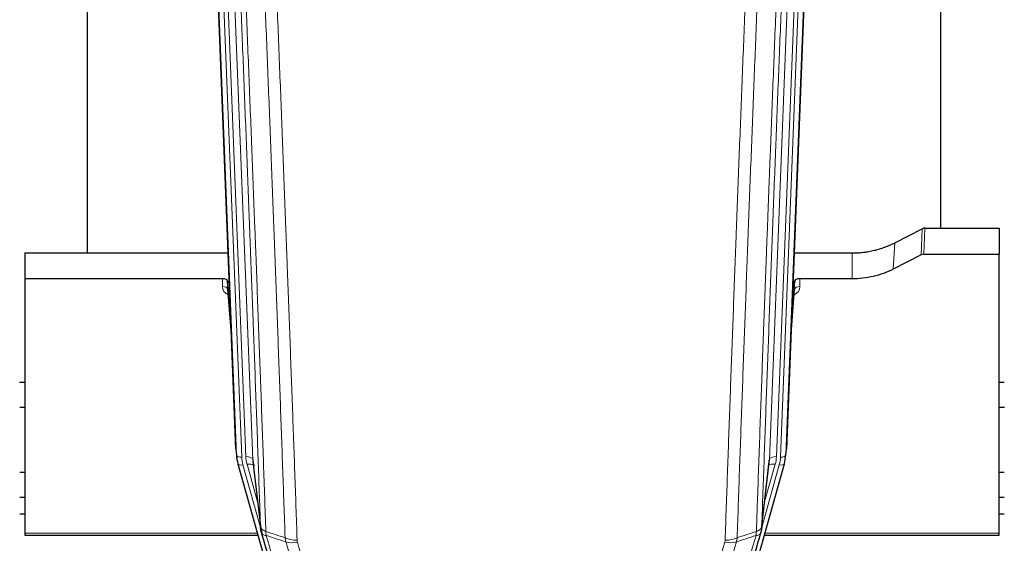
# Model space of a CAD drawing. Header units: inches. Extents: x 0 to 29700, y -16 to 21000.
# Tile 45 of 212: x 5635 to 6198, y 7120 to 7420. Entities that reach past the tile are written whole.
import ezdxf

# ---------------------------------------------------------------- set-up
doc = ezdxf.new("R2010")
doc.units = ezdxf.units.IN
doc.layers.add('254', color=7, linetype='Continuous', true_color=0xffffff)

msp = doc.modelspace()

# ---------------------------------------------------------------- linework, layer by layer
at = {"layer": '254', "color": 2, "linetype": 'Continuous', "lineweight": 25}
for p, q in [((5673.745, 7513.097), (5673.745, 7286.296)), ((6161.745, 7300.488), (6161.745, 7514.051)), ((6086.607, 7507.203), (6073.489, 7174.002)), ((5758.68, 7174.002), (5746.107, 7493.365)), ((6135.52, 7292.097), (6151.199, 7300.125)), ((6152.698, 7300.482), (6195.085, 7300.482)), ((6195.085, 7300.482), (6195.085, 7285.491)), ((5638.085, 7286.289), (5754.259, 7286.289)), ((5638.085, 7286.289), (5638.085, 7271.48)), ((6077.91, 7286.289), (6111.085, 7286.289)), ((6152.127, 7285.491), (6195.085, 7285.491)), ((6195.085, 7126.011), (6195.085, 7285.491)), ((6150.628, 7285.14), (6134.464, 7276.966)), ((5638.085, 7271.48), (5638.085, 7126.011)), ((5750.987, 7271.48), (5638.085, 7271.48)), ((5753.986, 7270.229), (5753.975, 7265.653)), ((5755.809, 7246.948), (5753.986, 7270.229)), ((6078.183, 7270.229), (6076.36, 7246.948)), ((6078.194, 7265.653), (6078.183, 7270.229)), ((6111.085, 7271.48), (6081.182, 7271.48)), ((5753.982, 7265.473), (5756.189, 7237.274)), ((6075.98, 7237.274), (6078.187, 7265.473)), ((5638.045, 7212.206), (5635.034, 7212.206)), ((6198.046, 7212.206), (6195.034, 7212.206)), ((5635.202, 7198.083), (5638.124, 7198.083)), ((6195.139, 7198.083), (6198.194, 7198.083)), ((5758.802, 7172.417), (5759.176, 7169.159)), ((5768.477, 7167.016), (5772.893, 7128.497)), ((6059.276, 7128.497), (6063.692, 7167.016)), ((6072.993, 7169.159), (6073.367, 7172.417)), ((5759.838, 7165.792), (5759.857, 7165.696)), ((5759.857, 7165.696), (5782.031, 7086.81)), ((6050.138, 7086.81), (6072.312, 7165.696)), ((6072.312, 7165.696), (6072.331, 7165.792)), ((5635.087, 7160.962), (5638.097, 7160.962)), ((6195.076, 7160.962), (6198.069, 7160.962)), ((5638.089, 7146.419), (5635.087, 7146.419)), ((6198.08, 7146.419), (6195.077, 7146.419)), ((5638.089, 7136.995), (5635.087, 7136.995)), ((6198.08, 7136.995), (6195.077, 7136.995)), ((5638.085, 7126.011), (5638.085, 7124.981)), ((5638.085, 7124.981), (5771.303, 7124.981)), ((6060.865, 7124.981), (6195.085, 7124.981)), ((6195.085, 7124.981), (6195.085, 7126.011))]:
    msp.add_line(p, q, dxfattribs=at)
at = {"layer": '254', "color": 110, "linetype": 'Continuous', "lineweight": 13}
for p, q in [((5755.321, 7500.083), (5768.387, 7168.19)), ((6063.782, 7168.19), (6076.848, 7500.083)), ((6080.84, 7501.71), (6067.774, 7169.816)), ((6070.121, 7169.524), (6083.232, 7502.546)), ((6086.226, 7503.766), (6073.115, 7170.744)), ((5749.29, 7493.575), (5762.048, 7169.524)), ((5751.577, 7495.399), (5764.395, 7169.816)), ((5759.054, 7170.744), (5746.355, 7493.307)), ((6150.628, 7285.14), (6151.199, 7300.125)), ((6152.698, 7300.482), (6152.127, 7285.491)), ((6134.464, 7276.966), (6135.52, 7292.097)), ((6111.085, 7271.48), (6111.085, 7286.289)), ((5750.977, 7267.064), (5750.987, 7271.48)), ((6081.182, 7271.48), (6081.192, 7267.064)), ((5753.975, 7265.653), (5756.182, 7237.465)), ((6075.987, 7237.465), (6078.194, 7265.653)), ((5758.68, 7174.002), (5759.054, 7170.744)), ((6073.115, 7170.744), (6073.489, 7174.002)), ((5768.387, 7168.19), (5772.764, 7130.009)), ((6059.405, 7130.009), (6063.782, 7168.19)), ((5762.745, 7165.123), (5772.818, 7129.289)), ((5771.118, 7143.977), (5765.092, 7165.415)), ((6059.351, 7129.289), (6069.424, 7165.123)), ((6061.051, 7143.977), (6067.077, 7165.415)), ((5638.085, 7126.011), (5771.016, 7126.011)), ((6061.152, 7126.011), (6195.085, 7126.011))]:
    msp.add_line(p, q, dxfattribs=at)
at = {"layer": '254', "color": 2, "linetype": 'Continuous', "lineweight": 25}
for centre, major_axis, ratio, start_param, end_param in [((6152.699, 7297.819), (3, -0.007), 0.8874311, 1.5734878, 2.096692), ((6152.13, 7282.862), (3, -0.011), 0.8761328, 1.5751062, 2.0983104), ((5750.988, 7270.186), (3, 0), 0.4313147, 0.033781, 1.5709509), ((6081.181, 7270.186), (-3, 0), 0.4313147, 4.7122344, 6.2494043), ((5786.066, 7171.659), (-27.027, -0.37), 0.8864308, 0.02276, 0.2319114), ((5788.413, 7168.719), (20.035, -0.399), 0.8846078, 3.1939931, 3.4031446), ((6043.756, 7168.719), (-20.035, -0.399), 0.8846078, 2.8800407, 3.0891922), ((6046.103, 7171.659), (27.027, -0.37), 0.8864308, 6.0512739, 6.2604253)]:
    msp.add_ellipse(centre, major_axis=major_axis, ratio=ratio, start_param=start_param, end_param=end_param, dxfattribs=at)
at = {"layer": '254', "color": 110, "linetype": 'Continuous', "lineweight": 13}
for centre, major_axis, ratio, start_param, end_param in [((5756.98, 7267.064), (-6.003, -0.046), 0.8757409, 6.2743462, 7.3700502), ((5750.977, 7265.609), (-3, 0.007), 0.4848086, 3.1763596, 4.7135294), ((6075.189, 7267.064), (6.003, -0.046), 0.8757409, 5.1963204, 6.2920244), ((6081.192, 7265.609), (-3, -0.007), 0.4848086, 4.7112485, 6.2484184), ((5762.048, 7170.909), (2.998, 0.118), 0.4614673, 3.175787, 4.6942235), ((5786.066, 7170.274), (-24.033, -0.038), 0.8858289, 0.0334668, 0.2426182), ((5764.395, 7167.969), (3.997, 0.157), 0.4614673, 0.0341943, 1.5526308), ((5788.413, 7170.566), (-24.033, -0.038), 0.8858289, 0.0334668, 0.2426182), ((6067.774, 7167.969), (3.997, -0.157), 0.4614673, 1.5889619, 3.1073983), ((6043.756, 7170.566), (24.033, -0.038), 0.8858289, 6.0405671, 6.2497185), ((6046.103, 7170.274), (24.033, -0.038), 0.8858289, 6.0405671, 6.2497185), ((6070.121, 7170.909), (2.998, -0.118), 0.4614673, 4.7305545, 6.248991), ((5762.745, 7166.508), (2.888, 0.812), 0.4480327, 3.1416079, 4.5871119), ((5765.092, 7163.568), (3.851, 1.082), 0.4480327, 0.2500116, 1.4455193), ((6067.077, 7163.568), (3.851, -1.082), 0.4480327, 1.6960734, 2.8915811), ((6069.424, 7166.508), (2.888, -0.812), 0.4480327, 4.837666, 6.2831701), ((5793.718, 7127.659), (-9.994, -0.345), 0.559112, 0.7940626, 1.551472), ((6038.452, 7127.659), (-9.994, 0.345), 0.559112, 1.5901207, 2.34753), ((5793.905, 7126.487), (-9.604, -2.788), 0.5442898, 0.6684637, 1.414101), ((6038.264, 7126.487), (-9.604, 2.788), 0.5442898, 1.7274916, 2.473129)]:
    msp.add_ellipse(centre, major_axis=major_axis, ratio=ratio, start_param=start_param, end_param=end_param, dxfattribs=at)
for points, knots in [([(5772.764, 7130.009), (5772.319, 7142.856), (5771.413, 7168.707), (5770.006, 7207.951), (5769.036, 7234.425), (5768.482, 7249.404), (5768.42, 7251.07), (5768.296, 7254.403), (5768.11, 7259.407), (5767.674, 7271.106), (5767.295, 7281.175), (5766.977, 7289.588), (5766.913, 7291.272), (5766.785, 7294.642), (5766.594, 7299.7), (5766.143, 7311.523), (5765.753, 7321.696), (5764.967, 7342.091), (5763.904, 7369.419), (5762.263, 7410.813), (5761.138, 7438.678), (5760.569, 7452.677)], [0, 0, 0, 0, 0.125, 0.25, 0.375, 0.375, 0.390625, 0.390625, 0.40625, 0.4375, 0.5, 0.5, 0.515625, 0.515625, 0.53125, 0.5625, 0.625, 0.625, 0.75, 0.875, 1, 1, 1, 1]), ([(5763.624, 7450.897), (5764.195, 7436.844), (5765.323, 7408.873), (5766.968, 7367.322), (5768.035, 7339.89), (5768.823, 7319.418), (5769.214, 7309.207), (5769.666, 7297.338), (5769.858, 7292.261), (5769.986, 7288.878), (5770.05, 7287.188), (5770.369, 7278.742), (5770.749, 7268.635), (5771.186, 7256.892), (5771.373, 7251.869), (5771.497, 7248.523), (5771.559, 7246.851), (5772.115, 7231.815), (5773.088, 7205.24), (5774.499, 7165.846), (5775.407, 7139.897), (5775.853, 7127.001)], [0, 0, 0, 0, 0.125, 0.25, 0.375, 0.375, 0.4375, 0.46875, 0.484375, 0.484375, 0.5, 0.5, 0.5625, 0.59375, 0.609375, 0.609375, 0.625, 0.625, 0.75, 0.875, 1, 1, 1, 1]), ([(6056.316, 7127.001), (6056.372, 7128.613), (6056.428, 7130.226), (6056.54, 7133.455), (6056.708, 7138.302), (6057.104, 7149.637), (6057.447, 7159.397), (6058.14, 7178.973), (6059.081, 7205.229), (6060.539, 7245.074), (6061.543, 7271.945), (6062.117, 7287.146), (6062.181, 7288.837), (6062.309, 7292.219), (6062.502, 7297.297), (6062.953, 7309.167), (6063.345, 7319.382), (6063.673, 7327.916), (6063.739, 7329.624), (6063.871, 7333.042), (6064.069, 7338.172), (6064.534, 7350.164), (6064.937, 7360.48), (6065.749, 7381.162), (6066.846, 7408.871), (6067.974, 7436.844), (6068.545, 7450.897)], [0, 0, 0, 0, 0.015625, 0.015625, 0.03125, 0.0625, 0.125, 0.125, 0.25, 0.375, 0.5, 0.5, 0.515625, 0.515625, 0.53125, 0.5625, 0.625, 0.625, 0.640625, 0.640625, 0.65625, 0.6875, 0.75, 0.75, 0.875, 1, 1, 1, 1]), ([(6071.6, 7452.677), (6071.031, 7438.677), (6069.906, 7410.81), (6068.812, 7383.206), (6068.003, 7362.602), (6067.601, 7352.325), (6067.137, 7340.378), (6066.939, 7335.267), (6066.808, 7331.862), (6066.742, 7330.161), (6066.414, 7321.659), (6066.024, 7311.483), (6065.574, 7299.657), (6065.382, 7294.599), (6065.254, 7291.229), (6065.191, 7289.545), (6064.618, 7274.402), (6063.617, 7247.633), (6062.162, 7207.939), (6060.756, 7168.706), (6059.85, 7142.857), (6059.405, 7130.009)], [0, 0, 0, 0, 0.125, 0.25, 0.25, 0.3125, 0.34375, 0.359375, 0.359375, 0.375, 0.375, 0.4375, 0.46875, 0.484375, 0.484375, 0.5, 0.5, 0.625, 0.75, 0.875, 1, 1, 1, 1]), ([(5786.85, 7123.432), (5786.412, 7136.129), (5785.52, 7161.675), (5784.598, 7187.521), (5783.895, 7207.02), (5783.659, 7213.538), (5783.183, 7226.612), (5782.943, 7233.168), (5782.216, 7252.892), (5781.724, 7266.112), (5781.1, 7282.726), (5780.975, 7286.053), (5780.723, 7292.715), (5780.344, 7302.721), (5779.961, 7312.763), (5779.189, 7332.895), (5778.146, 7359.869), (5776.536, 7400.721), (5775.434, 7428.217), (5774.876, 7442.03)], [0, 0, 0, 0, 0.125, 0.25, 0.25, 0.3125, 0.3125, 0.375, 0.375, 0.5, 0.5, 0.53125, 0.53125, 0.5625, 0.625, 0.625, 0.75, 0.875, 1, 1, 1, 1]), ([(5781.759, 7441.069), (5782.317, 7427.238), (5783.417, 7399.708), (5785.025, 7358.804), (5786.067, 7331.796), (5786.838, 7311.637), (5787.22, 7301.583), (5787.599, 7291.565), (5787.85, 7284.894), (5787.975, 7281.563), (5788.599, 7264.928), (5789.09, 7251.691), (5789.815, 7231.941), (5790.055, 7225.377), (5790.531, 7212.286), (5790.767, 7205.76), (5791.469, 7186.237), (5792.39, 7160.357), (5793.28, 7134.779), (5793.718, 7122.066)], [0, 0, 0, 0, 0.125, 0.25, 0.375, 0.375, 0.4375, 0.46875, 0.46875, 0.5, 0.5, 0.625, 0.625, 0.6875, 0.6875, 0.75, 0.75, 0.875, 1, 1, 1, 1]), ([(6038.452, 7122.066), (6038.889, 7134.779), (6039.779, 7160.357), (6040.7, 7186.237), (6041.402, 7205.76), (6041.638, 7212.286), (6042.114, 7225.377), (6042.354, 7231.941), (6043.079, 7251.691), (6043.57, 7264.928), (6044.194, 7281.563), (6044.319, 7284.894), (6044.57, 7291.565), (6044.949, 7301.583), (6045.331, 7311.637), (6046.102, 7331.796), (6047.144, 7358.804), (6048.752, 7399.708), (6049.853, 7427.238), (6050.41, 7441.069)], [0, 0, 0, 0, 0.125, 0.25, 0.25, 0.3125, 0.3125, 0.375, 0.375, 0.5, 0.5, 0.53125, 0.53125, 0.5625, 0.625, 0.625, 0.75, 0.875, 1, 1, 1, 1]), ([(6057.293, 7442.03), (6056.735, 7428.217), (6055.633, 7400.721), (6054.023, 7359.869), (6052.98, 7332.895), (6052.208, 7312.763), (6051.825, 7302.721), (6051.446, 7292.715), (6051.194, 7286.053), (6051.069, 7282.726), (6050.445, 7266.112), (6049.953, 7252.892), (6049.227, 7233.168), (6048.986, 7226.612), (6048.51, 7213.538), (6048.274, 7207.02), (6047.571, 7187.521), (6046.649, 7161.675), (6045.757, 7136.129), (6045.319, 7123.432)], [0, 0, 0, 0, 0.125, 0.25, 0.375, 0.375, 0.4375, 0.46875, 0.46875, 0.5, 0.5, 0.625, 0.625, 0.6875, 0.6875, 0.75, 0.75, 0.875, 1, 1, 1, 1]), ([(5772.764, 7130.009), (5772.765, 7130.001), (5772.767, 7129.985), (5772.77, 7129.962), (5772.773, 7129.938), (5772.776, 7129.914), (5772.78, 7129.891), (5772.784, 7129.867), (5772.789, 7129.843), (5772.793, 7129.82), (5772.798, 7129.796), (5772.803, 7129.773), (5772.809, 7129.749), (5772.814, 7129.726), (5772.82, 7129.702), (5772.826, 7129.679), (5772.832, 7129.655), (5772.839, 7129.632), (5772.846, 7129.608), (5772.853, 7129.585), (5772.86, 7129.561), (5772.868, 7129.538), (5772.876, 7129.515), (5772.884, 7129.491), (5772.892, 7129.468), (5772.901, 7129.445), (5772.91, 7129.422), (5772.919, 7129.399), (5772.928, 7129.375), (5772.938, 7129.352), (5772.948, 7129.329), (5772.958, 7129.306), (5772.968, 7129.283), (5772.979, 7129.26), (5772.99, 7129.237), (5773.001, 7129.214), (5773.012, 7129.191), (5773.024, 7129.168), (5773.036, 7129.146), (5773.048, 7129.123), (5773.06, 7129.1), (5773.073, 7129.077), (5773.086, 7129.055), (5773.099, 7129.032), (5773.112, 7129.009), (5773.126, 7128.987), (5773.14, 7128.964), (5773.154, 7128.942), (5773.168, 7128.919), (5773.183, 7128.897), (5773.197, 7128.875), (5773.213, 7128.852), (5773.228, 7128.83), (5773.243, 7128.808), (5773.259, 7128.786), (5773.275, 7128.764), (5773.291, 7128.742), (5773.308, 7128.72), (5773.325, 7128.698), (5773.342, 7128.676), (5773.359, 7128.654), (5773.376, 7128.632), (5773.394, 7128.61), (5773.412, 7128.589), (5773.43, 7128.567), (5773.449, 7128.545), (5773.467, 7128.524), (5773.486, 7128.502), (5773.505, 7128.481), (5773.525, 7128.46), (5773.544, 7128.438), (5773.564, 7128.417), (5773.584, 7128.396), (5773.605, 7128.375), (5773.625, 7128.354), (5773.646, 7128.333), (5773.673, 7128.306), (5773.707, 7128.273), (5773.748, 7128.234), (5773.789, 7128.195), (5773.832, 7128.157), (5773.875, 7128.119), (5773.919, 7128.081), (5773.964, 7128.044), (5774.009, 7128.007), (5774.056, 7127.97), (5774.103, 7127.934), (5774.151, 7127.898), (5774.199, 7127.862), (5774.249, 7127.826), (5774.299, 7127.791), (5774.35, 7127.756), (5774.402, 7127.722), (5774.454, 7127.687), (5774.507, 7127.653), (5774.561, 7127.62), (5774.616, 7127.587), (5774.671, 7127.554), (5774.727, 7127.521), (5774.784, 7127.489), (5774.842, 7127.457), (5774.9, 7127.426), (5774.959, 7127.395), (5775.018, 7127.364), (5775.078, 7127.334), (5775.139, 7127.304), (5775.201, 7127.274), (5775.263, 7127.245), (5775.326, 7127.217), (5775.39, 7127.188), (5775.454, 7127.16), (5775.519, 7127.133), (5775.585, 7127.105), (5775.651, 7127.079), (5775.718, 7127.052), (5775.785, 7127.026), (5775.83, 7127.009), (5775.853, 7127.001)], [0, 0, 0, 0, 0.0066687, 0.0133374, 0.0200061, 0.0266746, 0.0333432, 0.0400116, 0.0466801, 0.0533484, 0.0600168, 0.066685, 0.0733532, 0.0800214, 0.0866895, 0.0933575, 0.1000255, 0.1066935, 0.1133614, 0.1200292, 0.126697, 0.1333647, 0.1400324, 0.1467001, 0.1533676, 0.1600352, 0.1667026, 0.1733701, 0.1800374, 0.1867047, 0.193372, 0.2000392, 0.2067064, 0.2133735, 0.2200405, 0.2267075, 0.2333745, 0.2400414, 0.2467082, 0.253375, 0.2600418, 0.2667085, 0.2733751, 0.2800417, 0.2867082, 0.2933747, 0.3000412, 0.3067075, 0.3133739, 0.3200401, 0.3267064, 0.3333725, 0.3400387, 0.3467047, 0.3533708, 0.3600367, 0.3667026, 0.3733685, 0.3800343, 0.3867001, 0.3933658, 0.4000315, 0.4066971, 0.4133626, 0.4200281, 0.4266936, 0.433359, 0.4400243, 0.4466896, 0.4533549, 0.4600201, 0.4666852, 0.4733503, 0.4800154, 0.4866804, 0.4933453, 0.5000102, 0.5125098, 0.5250093, 0.5375088, 0.5500082, 0.5625077, 0.5750071, 0.5875066, 0.600006, 0.6125054, 0.6250049, 0.6375043, 0.6500037, 0.6625032, 0.6750026, 0.6875021, 0.7000016, 0.7125011, 0.7250006, 0.7375001, 0.7499997, 0.7624993, 0.7749989, 0.7874985, 0.7999982, 0.812498, 0.8249977, 0.8374975, 0.8499974, 0.8624973, 0.8749972, 0.8874972, 0.8999973, 0.9124974, 0.9249976, 0.9374978, 0.9499981, 0.9624985, 0.9749989, 0.9874994, 1, 1, 1, 1]), ([(6056.316, 7127.001), (6056.329, 7127.005), (6056.354, 7127.015), (6056.392, 7127.029), (6056.43, 7127.044), (6056.468, 7127.059), (6056.506, 7127.074), (6056.545, 7127.089), (6056.583, 7127.105), (6056.622, 7127.121), (6056.661, 7127.137), (6056.7, 7127.154), (6056.738, 7127.171), (6056.777, 7127.188), (6056.816, 7127.205), (6056.855, 7127.223), (6056.895, 7127.241), (6056.934, 7127.259), (6056.973, 7127.277), (6057.012, 7127.296), (6057.051, 7127.315), (6057.091, 7127.335), (6057.13, 7127.355), (6057.169, 7127.375), (6057.208, 7127.395), (6057.247, 7127.415), (6057.287, 7127.436), (6057.326, 7127.458), (6057.365, 7127.479), (6057.404, 7127.501), (6057.443, 7127.523), (6057.482, 7127.546), (6057.52, 7127.569), (6057.559, 7127.592), (6057.598, 7127.615), (6057.636, 7127.639), (6057.675, 7127.663), (6057.713, 7127.688), (6057.751, 7127.712), (6057.789, 7127.737), (6057.827, 7127.763), (6057.864, 7127.789), (6057.902, 7127.815), (6057.939, 7127.841), (6057.976, 7127.868), (6058.013, 7127.895), (6058.05, 7127.923), (6058.086, 7127.951), (6058.122, 7127.979), (6058.158, 7128.007), (6058.194, 7128.036), (6058.23, 7128.065), (6058.265, 7128.095), (6058.3, 7128.125), (6058.334, 7128.155), (6058.368, 7128.186), (6058.402, 7128.217), (6058.436, 7128.248), (6058.469, 7128.28), (6058.504, 7128.314), (6058.541, 7128.351), (6058.58, 7128.39), (6058.617, 7128.43), (6058.654, 7128.469), (6058.69, 7128.509), (6058.725, 7128.55), (6058.759, 7128.59), (6058.793, 7128.631), (6058.825, 7128.671), (6058.857, 7128.712), (6058.888, 7128.753), (6058.918, 7128.795), (6058.947, 7128.836), (6058.975, 7128.878), (6059.003, 7128.92), (6059.029, 7128.962), (6059.055, 7129.004), (6059.08, 7129.047), (6059.104, 7129.089), (6059.127, 7129.132), (6059.15, 7129.175), (6059.171, 7129.217), (6059.191, 7129.261), (6059.211, 7129.304), (6059.23, 7129.347), (6059.248, 7129.391), (6059.265, 7129.434), (6059.281, 7129.478), (6059.296, 7129.522), (6059.311, 7129.566), (6059.324, 7129.61), (6059.337, 7129.654), (6059.348, 7129.698), (6059.359, 7129.742), (6059.369, 7129.786), (6059.378, 7129.831), (6059.386, 7129.875), (6059.394, 7129.92), (6059.4, 7129.964), (6059.404, 7129.994), (6059.405, 7130.009)], [0, 0, 0, 0, 0.0069372, 0.0139334, 0.0209887, 0.028103, 0.0352764, 0.0425088, 0.0498003, 0.0571509, 0.0645605, 0.0720292, 0.0795569, 0.0871437, 0.0947896, 0.1024945, 0.1102584, 0.1180815, 0.1259636, 0.1339048, 0.141905, 0.1499643, 0.1580827, 0.1662601, 0.1744966, 0.1827922, 0.1911468, 0.1995605, 0.2080333, 0.2165651, 0.225156, 0.233806, 0.2425151, 0.2512832, 0.2601104, 0.2689967, 0.277942, 0.2869465, 0.29601, 0.3051325, 0.3143142, 0.3235549, 0.3328547, 0.3422136, 0.3516315, 0.3611085, 0.3706446, 0.3802398, 0.3898941, 0.3996074, 0.4093798, 0.4192113, 0.4291019, 0.4390515, 0.4490602, 0.459128, 0.4692549, 0.4794409, 0.4896859, 0.4999901, 0.5124905, 0.524991, 0.5374914, 0.5499918, 0.5624922, 0.5749926, 0.587493, 0.5999934, 0.6124937, 0.6249941, 0.6374944, 0.6499948, 0.6624951, 0.6749954, 0.6874957, 0.699996, 0.7124963, 0.7249966, 0.7374968, 0.7499971, 0.7624973, 0.7749976, 0.7874978, 0.799998, 0.8124982, 0.8249984, 0.8374986, 0.8499988, 0.8624989, 0.8749991, 0.8874992, 0.8999993, 0.9124995, 0.9249996, 0.9374997, 0.9499998, 0.9624998, 0.9749999, 0.9875, 1, 1, 1, 1]), ([(5773.32, 7126.558), (5773.341, 7126.312), (5773.419, 7126.081), (5773.683, 7125.662), (5773.868, 7125.473), (5774.34, 7125.151), (5774.625, 7125.018), (5775.284, 7124.814), (5775.657, 7124.744), (5776.065, 7124.71)], [0, 0, 0, 0, 0.25, 0.25, 0.5, 0.5, 0.75, 0.75, 1, 1, 1, 1]), ([(5776.065, 7124.71), (5775.99, 7125.082), (5775.948, 7125.454), (5775.89, 7126.213), (5775.874, 7126.599), (5775.853, 7127.001)], [0, 0, 0, 0, 0.5, 0.5, 1, 1, 1, 1]), ([(5776.065, 7124.71), (5778.887, 7115.017), (5781.703, 7105.369), (5785.917, 7090.966), (5787.319, 7086.177), (5790.122, 7076.621), (5791.521, 7071.855), (5792.919, 7067.1)], [0, 0, 0, 0, 0.5, 0.5, 0.75, 0.75, 1, 1, 1, 1]), ([(5793.905, 7120.889), (5793.849, 7121.082), (5793.806, 7121.277), (5793.743, 7121.669), (5793.724, 7121.867), (5793.718, 7122.066)], [0, 0, 0, 0, 0.5, 0.5, 1, 1, 1, 1]), ([(6038.452, 7122.066), (6038.445, 7121.867), (6038.426, 7121.669), (6038.363, 7121.277), (6038.32, 7121.082), (6038.264, 7120.889)], [0, 0, 0, 0, 0.5, 0.5, 1, 1, 1, 1]), ([(6039.25, 7067.1), (6040.648, 7071.855), (6042.047, 7076.621), (6044.85, 7086.177), (6046.252, 7090.966), (6050.466, 7105.369), (6053.282, 7115.017), (6056.104, 7124.71)], [0, 0, 0, 0, 0.25, 0.25, 0.5, 0.5, 1, 1, 1, 1]), ([(6056.316, 7127.001), (6056.295, 7126.599), (6056.279, 7126.213), (6056.221, 7125.454), (6056.179, 7125.082), (6056.104, 7124.71)], [0, 0, 0, 0, 0.5, 0.5, 1, 1, 1, 1]), ([(6056.104, 7124.71), (6056.513, 7124.744), (6056.885, 7124.814), (6057.544, 7125.018), (6057.829, 7125.151), (6058.301, 7125.473), (6058.486, 7125.662), (6058.75, 7126.081), (6058.828, 7126.312), (6058.849, 7126.558)], [0, 0, 0, 0, 0.25, 0.25, 0.5, 0.5, 0.75, 0.75, 1, 1, 1, 1]), ([(5800.986, 7074.062), (5799.851, 7077.948), (5798.714, 7081.842), (5796.439, 7089.645), (5795.3, 7093.554), (5791.881, 7105.303), (5789.597, 7113.166), (5787.309, 7121.059)], [0, 0, 0, 0, 0.25, 0.25, 0.5, 0.5, 1, 1, 1, 1]), ([(5793.905, 7120.889), (5796.19, 7112.983), (5798.472, 7105.108), (5801.887, 7093.34), (5803.025, 7089.425), (5805.297, 7081.61), (5806.432, 7077.71), (5807.566, 7073.818)], [0, 0, 0, 0, 0.5, 0.5, 0.75, 0.75, 1, 1, 1, 1]), ([(6024.603, 7073.818), (6025.737, 7077.71), (6026.872, 7081.61), (6029.145, 7089.425), (6030.282, 7093.34), (6033.697, 7105.108), (6035.979, 7112.983), (6038.264, 7120.889)], [0, 0, 0, 0, 0.25, 0.25, 0.5, 0.5, 1, 1, 1, 1]), ([(6044.86, 7121.059), (6042.572, 7113.166), (6040.288, 7105.303), (6036.869, 7093.554), (6035.73, 7089.645), (6033.455, 7081.842), (6032.318, 7077.948), (6031.183, 7074.062)], [0, 0, 0, 0, 0.5, 0.5, 0.75, 0.75, 1, 1, 1, 1])]:
    msp.add_open_spline(points, degree=3, knots=knots, dxfattribs=at)
at = {"layer": '254', "color": 2, "linetype": 'Continuous', "lineweight": 25}
for points, knots in [([(6111.085, 7286.289), (6112.154, 7286.289), (6114.29, 7286.352), (6116.415, 7286.538), (6117.741, 7286.693), (6118.006, 7286.726), (6118.534, 7286.796), (6119.326, 7286.906), (6120.114, 7287.033), (6121.684, 7287.311), (6122.724, 7287.526), (6123.886, 7287.803), (6124.016, 7287.834), (6124.273, 7287.898), (6124.659, 7287.994), (6125.555, 7288.229), (6126.315, 7288.446), (6127.825, 7288.902), (6129.812, 7289.566), (6131.746, 7290.343), (6133.653, 7291.177), (6134.594, 7291.623), (6135.52, 7292.097)], [0, 0, 0, 0, 0.125, 0.25, 0.25, 0.28125, 0.28125, 0.3125, 0.375, 0.375, 0.5, 0.5, 0.515625, 0.515625, 0.53125, 0.5625, 0.625, 0.625, 0.75, 0.875, 0.875, 1, 1, 1, 1]), ([(6134.464, 7276.966), (6130.931, 7275.179), (6127.129, 7273.8), (6119.246, 7271.95), (6115.165, 7271.48), (6111.085, 7271.48)], [0, 0, 0, 0, 0.5, 0.5, 1, 1, 1, 1]), ([(5773.32, 7126.558), (5773.315, 7126.575), (5773.305, 7126.61), (5773.29, 7126.662), (5773.275, 7126.716), (5773.259, 7126.77), (5773.244, 7126.826), (5773.229, 7126.883), (5773.213, 7126.941), (5773.198, 7127), (5773.182, 7127.06), (5773.167, 7127.122), (5773.152, 7127.184), (5773.136, 7127.248), (5773.121, 7127.312), (5773.106, 7127.378), (5773.091, 7127.445), (5773.076, 7127.514), (5773.061, 7127.583), (5773.046, 7127.653), (5773.031, 7127.725), (5773.017, 7127.798), (5773.003, 7127.872), (5772.989, 7127.947), (5772.975, 7128.023), (5772.961, 7128.1), (5772.948, 7128.179), (5772.927, 7128.305), (5772.901, 7128.475), (5772.873, 7128.682), (5772.849, 7128.874), (5772.83, 7129.051), (5772.814, 7129.213), (5772.801, 7129.361), (5772.791, 7129.493), (5772.783, 7129.61), (5772.777, 7129.712), (5772.773, 7129.799), (5772.769, 7129.87), (5772.767, 7129.926), (5772.765, 7129.967), (5772.764, 7129.993), (5772.764, 7130.005), (5772.764, 7130.009)], [0, 0, 0, 0, 0.0155037, 0.0313049, 0.0474035, 0.0637997, 0.0804935, 0.097485, 0.1147743, 0.1323613, 0.1502462, 0.1684289, 0.1869096, 0.2056883, 0.224765, 0.2441397, 0.2638126, 0.2837835, 0.3040527, 0.32462, 0.3454856, 0.3666494, 0.3881116, 0.409872, 0.4319308, 0.454288, 0.4769435, 0.4998975, 0.5635611, 0.6228928, 0.6778927, 0.7285606, 0.7748966, 0.8169007, 0.8545729, 0.8879131, 0.9169214, 0.9415977, 0.9619421, 0.9779545, 0.989635, 0.9969835, 1, 1, 1, 1]), ([(6059.405, 7130.009), (6059.405, 7129.998), (6059.403, 7129.959), (6059.4, 7129.873), (6059.393, 7129.733), (6059.382, 7129.54), (6059.363, 7129.294), (6059.334, 7128.995), (6059.292, 7128.644), (6059.248, 7128.343), (6059.21, 7128.112), (6059.185, 7127.969), (6059.158, 7127.83), (6059.132, 7127.695), (6059.104, 7127.564), (6059.076, 7127.437), (6059.048, 7127.313), (6059.02, 7127.194), (6058.991, 7127.078), (6058.963, 7126.967), (6058.934, 7126.859), (6058.906, 7126.755), (6058.878, 7126.656), (6058.858, 7126.59), (6058.849, 7126.558)], [0, 0, 0, 0, 0.0092499, 0.0337179, 0.073404, 0.128308, 0.1984299, 0.2837694, 0.3843264, 0.5001005, 0.5424888, 0.5838484, 0.6241794, 0.6634821, 0.7017567, 0.7390032, 0.7752221, 0.8104134, 0.8445775, 0.8777146, 0.909825, 0.9409091, 0.9709673, 1, 1, 1, 1]), ([(5789.363, 7071.789), (5788.032, 7076.311), (5786.699, 7080.844), (5784.032, 7089.931), (5782.696, 7094.485), (5778.686, 7108.178), (5776.006, 7117.347), (5773.32, 7126.558)], [0, 0, 0, 0, 0.25, 0.25, 0.5, 0.5, 1, 1, 1, 1]), ([(6058.849, 7126.558), (6056.163, 7117.347), (6053.484, 7108.178), (6049.473, 7094.485), (6048.137, 7089.931), (6045.47, 7080.844), (6044.137, 7076.311), (6042.806, 7071.789)], [0, 0, 0, 0, 0.5, 0.5, 0.75, 0.75, 1, 1, 1, 1])]:
    msp.add_open_spline(points, degree=3, knots=knots, dxfattribs=at)
msp.add_open_spline([(5772.887, 7128.578), (5773.637, 7125.747)], degree=1, dxfattribs=at)
at = {"layer": '254', "color": 110, "linetype": 'Continuous', "lineweight": 13}
for points in [[(5775.853, 7127.001), (5779.518, 7125.813), (5783.184, 7124.623), (5786.85, 7123.432)], [(5787.309, 7121.059), (5783.56, 7122.278), (5779.812, 7123.495), (5776.065, 7124.71)], [(5787.309, 7121.059), (5787.196, 7121.443), (5787.008, 7122.223), (5786.891, 7123.025), (5786.85, 7123.432)], [(6056.104, 7124.71), (6052.357, 7123.495), (6048.609, 7122.278), (6044.86, 7121.059)], [(6045.319, 7123.432), (6045.278, 7123.025), (6045.161, 7122.223), (6044.973, 7121.443), (6044.86, 7121.059)], [(6045.319, 7123.432), (6048.985, 7124.623), (6052.651, 7125.813), (6056.316, 7127.001)]]:
    msp.add_open_spline(points, degree=3, dxfattribs=at)

doc.saveas('drawing.dxf')
